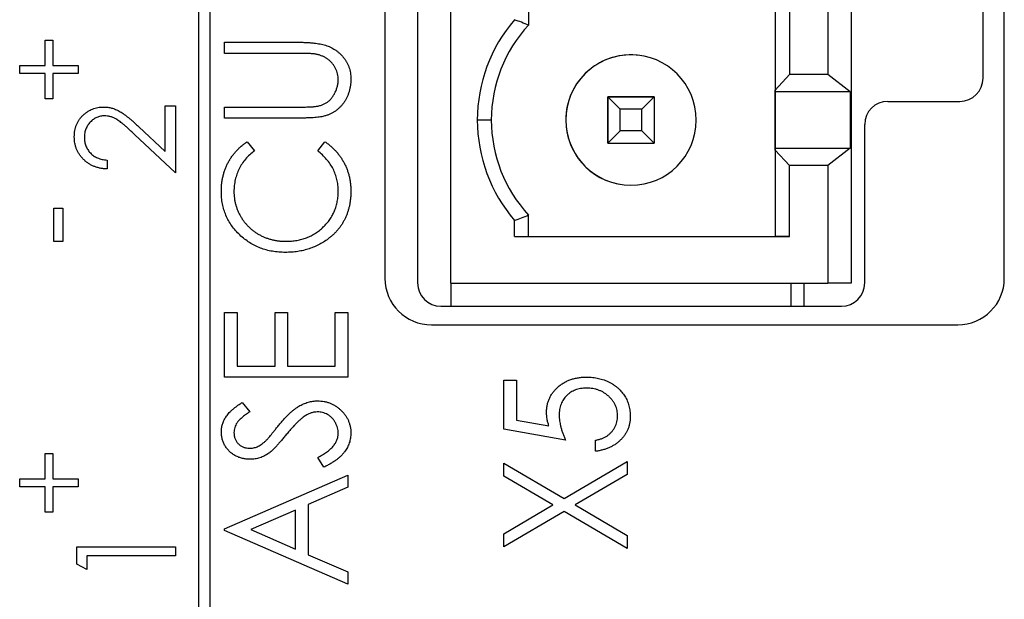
# Paper-space layout '1_1 scale views' of a CAD drawing. Header units: millimetres. Extents: x 0 to 420, y 0 to 297.
# Tile 20 of 48: x 194 to 216, y 103 to 116. Entities that reach past the tile are written whole.
import ezdxf

# ---------------------------------------------------------------- set-up
doc = ezdxf.new("R2010")
doc.units = ezdxf.units.MM

psp = doc.layouts.new('1_1 scale views')

# ---------------------------------------------------------------- linework, layer by layer
at = {"color": 7, "linetype": 'Continuous', "lineweight": 25}
for p, q in [((202.322, 182.342), (202.322, 110.342)), ((215.622, 110.342), (215.622, 182.342)), ((203.024, 182.242), (203.024, 110.242)), ((203.736, 110.241), (203.736, 182.241)), ((212.336, 182.241), (212.336, 110.241)), ((210.7, 181.241), (210.7, 111.241)), ((198.572, 96.342), (198.572, 130.342)), ((198.322, 130.092), (198.322, 96.592)), ((210.7, 118.097), (210.7, 114.385)), ((211.011, 117.766), (211.011, 114.716)), ((211.836, 117.766), (211.836, 114.716)), ((205.406, 116.702), (205.406, 115.781)), ((215.165, 114.642), (215.165, 116.242)), ((195.025, 114.909), (195.025, 115.455)), ((195.025, 115.455), (195.191, 115.455)), ((195.191, 115.455), (195.191, 114.909)), ((198.877, 115.173), (198.877, 115.411)), ((198.877, 115.411), (200.475, 115.411)), ((200.462, 115.173), (198.877, 115.173)), ((207.796, 115.129), (207.796, 115.129)), ((194.479, 114.742), (194.479, 114.909)), ((194.479, 114.909), (195.025, 114.909)), ((195.191, 114.909), (195.737, 114.909)), ((195.737, 114.909), (195.737, 114.742)), ((195.025, 114.742), (194.479, 114.742)), ((195.025, 114.196), (195.025, 114.742)), ((195.737, 114.742), (195.191, 114.742)), ((195.191, 114.742), (195.191, 114.196)), ((210.7, 114.385), (211.011, 114.716)), ((211.836, 114.716), (211.011, 114.716)), ((212.309, 114.346), (211.836, 114.716)), ((195.191, 114.196), (195.025, 114.196)), ((207.106, 114.241), (207.374, 113.974)), ((208.106, 114.241), (207.106, 114.241)), ((207.106, 113.241), (207.106, 114.241)), ((207.106, 114.241), (207.106, 113.241)), ((207.106, 114.241), (207.106, 114.241)), ((207.106, 114.241), (208.106, 114.241)), ((207.838, 113.974), (208.106, 114.241)), ((208.106, 114.241), (208.106, 113.241)), ((210.7, 114.346), (210.7, 114.385)), ((212.309, 114.346), (210.7, 114.346)), ((210.7, 113.136), (210.7, 114.346)), ((212.309, 114.346), (212.309, 113.136)), ((197.605, 113.062), (197.605, 114.047)), ((197.605, 114.047), (197.822, 114.047)), ((197.822, 114.047), (197.822, 112.609)), ((198.877, 113.783), (198.877, 114.02)), ((198.877, 114.02), (200.462, 114.02)), ((207.838, 113.974), (207.374, 113.974)), ((207.374, 113.509), (207.374, 113.974)), ((207.838, 113.509), (207.838, 113.974)), ((213.124, 114.142), (214.665, 114.142)), ((200.475, 113.783), (198.877, 113.783)), ((197.04, 113.592), (197.605, 113.062)), ((204.606, 113.741), (204.306, 113.741)), ((206.206, 113.741), (206.206, 113.741)), ((212.624, 110.242), (212.624, 113.642)), ((197.822, 112.609), (196.946, 113.43)), ((207.374, 113.509), (207.106, 113.241)), ((207.838, 113.509), (207.374, 113.509)), ((207.838, 113.509), (208.106, 113.241)), ((199.362, 113.274), (199.521, 113.08)), ((200.878, 113.08), (201.035, 113.274)), ((207.106, 113.241), (208.106, 113.241)), ((210.7, 113.097), (210.7, 113.136)), ((210.7, 113.136), (212.309, 113.136)), ((212.309, 113.136), (211.836, 112.766)), ((211.011, 112.766), (210.7, 113.097)), ((210.7, 113.097), (210.7, 111.241)), ((196.357, 112.88), (196.357, 112.69)), ((211.011, 111.241), (211.011, 112.766)), ((211.836, 112.766), (211.011, 112.766)), ((211.836, 112.766), (211.836, 110.241)), ((207.417, 112.354), (207.417, 112.354)), ((195.215, 111.133), (195.215, 111.846)), ((195.215, 111.846), (195.405, 111.846)), ((195.405, 111.846), (195.405, 111.133)), ((205.406, 111.241), (205.406, 111.702)), ((205.106, 111.241), (205.106, 111.587)), ((205.106, 111.241), (211.011, 111.241)), ((205.106, 111.241), (205.406, 111.241)), ((205.406, 111.241), (210.7, 111.241)), ((210.7, 111.241), (210.7, 111.241)), ((211.011, 111.241), (210.7, 111.241)), ((195.405, 111.133), (195.215, 111.133)), ((203.736, 110.241), (203.736, 109.742)), ((203.736, 110.241), (211.836, 110.241)), ((203.736, 110.241), (203.736, 110.241)), ((211.036, 110.241), (211.036, 109.742)), ((211.036, 110.241), (211.036, 109.802)), ((211.324, 109.742), (211.324, 110.241)), ((212.336, 110.241), (211.836, 110.241)), ((203.524, 109.742), (212.124, 109.742)), ((211.036, 109.802), (211.036, 109.802)), ((211.036, 109.802), (211.036, 109.742)), ((198.877, 108.219), (198.877, 109.61)), ((198.877, 109.61), (199.148, 109.61)), ((199.148, 109.61), (199.148, 108.457)), ((199.962, 108.457), (199.962, 109.61)), ((199.962, 109.61), (200.233, 109.61)), ((200.233, 109.61), (200.233, 108.457)), ((201.251, 109.61), (201.522, 109.61)), ((201.251, 108.457), (201.251, 109.61)), ((201.522, 109.61), (201.522, 108.219)), ((203.322, 109.342), (214.622, 109.342)), ((199.148, 108.457), (199.962, 108.457)), ((200.233, 108.457), (201.251, 108.457)), ((201.522, 108.219), (198.877, 108.219)), ((204.877, 107.103), (204.877, 108.154)), ((204.877, 108.154), (205.148, 108.154)), ((205.148, 108.154), (205.148, 107.296)), ((199.257, 107.677), (199.419, 107.476)), ((205.148, 107.296), (205.842, 107.171)), ((206.199, 106.865), (204.877, 107.103)), ((206.844, 106.628), (206.844, 106.865)), ((195.025, 106.035), (195.025, 106.581)), ((195.025, 106.581), (195.191, 106.581)), ((195.191, 106.581), (195.191, 106.035)), ((201.012, 106.286), (200.878, 106.495)), ((204.877, 106.093), (204.877, 106.373)), ((204.877, 106.373), (206.17, 105.615)), ((206.17, 105.615), (207.522, 106.407)), ((207.522, 106.407), (207.522, 106.127)), ((194.479, 105.868), (194.479, 106.035)), ((194.479, 106.035), (195.025, 106.035)), ((195.191, 106.035), (195.737, 106.035)), ((195.737, 106.035), (195.737, 105.868)), ((198.877, 104.963), (201.522, 106.116)), ((201.522, 106.116), (201.522, 105.854)), ((205.931, 105.475), (204.877, 106.093)), ((207.522, 106.127), (206.41, 105.475)), ((195.025, 105.868), (194.479, 105.868)), ((195.025, 105.322), (195.025, 105.868)), ((195.737, 105.868), (195.191, 105.868)), ((195.191, 105.868), (195.191, 105.322)), ((201.522, 105.854), (200.674, 105.485)), ((195.191, 105.322), (195.025, 105.322)), ((200.403, 105.366), (199.44, 104.946)), ((200.403, 104.526), (200.403, 105.366)), ((200.674, 105.485), (200.674, 104.408)), ((204.877, 104.856), (205.931, 105.475)), ((206.17, 105.335), (204.877, 104.576)), ((207.522, 104.542), (206.17, 105.335)), ((206.41, 105.475), (207.522, 104.822)), ((198.877, 104.929), (198.877, 104.963)), ((201.522, 103.776), (198.877, 104.929)), ((199.44, 104.946), (200.403, 104.526)), ((204.877, 104.576), (204.877, 104.856)), ((207.522, 104.822), (207.522, 104.542)), ((195.706, 104.201), (195.706, 104.576)), ((195.706, 104.576), (197.822, 104.576)), ((197.822, 104.576), (197.822, 104.386)), ((197.822, 104.386), (195.923, 104.386)), ((195.923, 104.386), (195.923, 104.088)), ((200.674, 104.408), (201.522, 104.038)), ((195.923, 104.088), (195.706, 104.201)), ((201.522, 104.038), (201.522, 103.776))]:
    psp.add_line(p, q, dxfattribs=at)
for centre, radius, start, end in [((207.606, 113.741), 3.3, 139.2509, 180), ((207.606, 113.741), 3, 137.1666, 180), ((207.606, 113.741), 1.4, 82.2325, 180), ((207.606, 113.741), 1.4, 360, 180), ((214.665, 114.642), 0.5, 270, 0), ((213.124, 113.642), 0.5, 90, 180), ((207.606, 113.741), 3.3, 180, 220.7491), ((207.606, 113.741), 3, 180, 222.8334), ((207.606, 113.741), 1.4, 180, 360), ((207.606, 113.741), 1.4, 180, 262.2325), ((203.322, 110.342), 1, 180, 270), ((203.524, 110.242), 0.5, 180, 270), ((212.124, 110.242), 0.5, 270, 0), ((214.622, 110.342), 1, 270, 0)]:
    psp.add_arc(centre, radius, start, end, dxfattribs=at)
for points in [[(205.406, 115.781), (205.306, 115.82), (205.206, 115.858), (205.106, 115.896)], [(205.106, 111.587), (205.206, 111.625), (205.306, 111.663), (205.406, 111.702)]]:
    psp.add_open_spline(points, degree=3, dxfattribs=at)
for points, knots in [([(200.475, 115.411), (200.503, 115.411), (200.56, 115.41), (200.642, 115.407), (200.72, 115.402), (200.794, 115.395), (200.863, 115.386), (200.929, 115.375), (200.99, 115.362), (201.047, 115.347), (201.102, 115.329), (201.154, 115.307), (201.204, 115.28), (201.253, 115.25), (201.3, 115.216), (201.345, 115.178), (201.387, 115.135), (201.429, 115.089), (201.467, 115.04), (201.5, 114.988), (201.527, 114.933), (201.551, 114.876), (201.568, 114.816), (201.581, 114.753), (201.589, 114.688), (201.59, 114.644), (201.59, 114.622)], [0, 0, 0, 0, 0.055741, 0.108782, 0.159484, 0.207221, 0.252392, 0.29506, 0.335302, 0.373122, 0.409887, 0.446345, 0.483055, 0.519772, 0.55698, 0.595071, 0.634, 0.673955, 0.714172, 0.754116, 0.79357, 0.833447, 0.873373, 0.914548, 0.956539, 1, 1, 1, 1]), ([(200.873, 115.148), (200.863, 115.15), (200.842, 115.154), (200.807, 115.16), (200.766, 115.163), (200.718, 115.167), (200.663, 115.17), (200.602, 115.172), (200.534, 115.173), (200.487, 115.173), (200.462, 115.173)], [0, 0, 0, 0, 0.069596, 0.155423, 0.257515, 0.37358, 0.506166, 0.6554, 0.819993, 1, 1, 1, 1]), ([(201.319, 114.608), (201.318, 114.629), (201.316, 114.67), (201.306, 114.73), (201.288, 114.789), (201.264, 114.847), (201.234, 114.901), (201.198, 114.951), (201.157, 114.997), (201.11, 115.037), (201.059, 115.073), (201.002, 115.104), (200.939, 115.129), (200.895, 115.142), (200.873, 115.148)], [0, 0, 0, 0, 0.081409, 0.16168, 0.242802, 0.32568, 0.408146, 0.488441, 0.569775, 0.6507, 0.733285, 0.818545, 0.907136, 1, 1, 1, 1]), ([(200.814, 114.03), (200.839, 114.034), (200.887, 114.04), (200.956, 114.059), (201.018, 114.084), (201.074, 114.115), (201.125, 114.154), (201.172, 114.203), (201.213, 114.26), (201.25, 114.325), (201.28, 114.394), (201.303, 114.465), (201.316, 114.537), (201.318, 114.585), (201.319, 114.608)], [0, 0, 0, 0, 0.089535, 0.172699, 0.25172, 0.326348, 0.401434, 0.478997, 0.562858, 0.652098, 0.743032, 0.830442, 0.915871, 1, 1, 1, 1]), ([(201.59, 114.622), (201.59, 114.597), (201.588, 114.549), (201.582, 114.479), (201.569, 114.411), (201.553, 114.346), (201.531, 114.283), (201.505, 114.223), (201.474, 114.166), (201.438, 114.112), (201.398, 114.061), (201.355, 114.014), (201.309, 113.972), (201.26, 113.934), (201.208, 113.9), (201.152, 113.872), (201.094, 113.846), (201.053, 113.834), (201.032, 113.828)], [0, 0, 0, 0, 0.070012, 0.13726, 0.203196, 0.267507, 0.330363, 0.393012, 0.454719, 0.517294, 0.579059, 0.639698, 0.698904, 0.758535, 0.817602, 0.877465, 0.938113, 1, 1, 1, 1]), ([(195.651, 113.381), (195.652, 113.404), (195.653, 113.449), (195.662, 113.516), (195.676, 113.579), (195.697, 113.639), (195.724, 113.696), (195.756, 113.748), (195.794, 113.799), (195.838, 113.844), (195.886, 113.885), (195.936, 113.921), (195.988, 113.952), (196.043, 113.977), (196.099, 113.996), (196.158, 114.01), (196.219, 114.018), (196.26, 114.019), (196.281, 114.02)], [0, 0, 0, 0, 0.06948, 0.136525, 0.200801, 0.263983, 0.325711, 0.387271, 0.449493, 0.512955, 0.576266, 0.637575, 0.697901, 0.757558, 0.816588, 0.876646, 0.937286, 1, 1, 1, 1]), ([(196.281, 114.02), (196.31, 114.019), (196.369, 114.017), (196.454, 114), (196.538, 113.972), (196.605, 113.94), (196.659, 113.907), (196.703, 113.877), (196.751, 113.842), (196.802, 113.802), (196.857, 113.757), (196.915, 113.707), (196.976, 113.651), (197.018, 113.612), (197.04, 113.592)], [0, 0, 0, 0, 0.098701, 0.195671, 0.29242, 0.391339, 0.444459, 0.504225, 0.570348, 0.642914, 0.72229, 0.807923, 0.90047, 1, 1, 1, 1]), ([(200.462, 114.02), (200.484, 114.02), (200.527, 114.02), (200.587, 114.02), (200.641, 114.021), (200.689, 114.023), (200.729, 114.023), (200.763, 114.026), (200.791, 114.028), (200.807, 114.029), (200.814, 114.03)], [0, 0, 0, 0, 0.191105, 0.362655, 0.516171, 0.650128, 0.766034, 0.862527, 0.941006, 1, 1, 1, 1]), ([(196.298, 113.83), (196.283, 113.83), (196.255, 113.829), (196.213, 113.822), (196.173, 113.812), (196.134, 113.797), (196.097, 113.779), (196.061, 113.755), (196.027, 113.728), (195.995, 113.697), (195.965, 113.663), (195.939, 113.627), (195.917, 113.589), (195.9, 113.549), (195.886, 113.507), (195.876, 113.463), (195.87, 113.418), (195.869, 113.387), (195.869, 113.371)], [0, 0, 0, 0, 0.061969, 0.122129, 0.180999, 0.240162, 0.299865, 0.359951, 0.421742, 0.486546, 0.551508, 0.614995, 0.67724, 0.739715, 0.803039, 0.866487, 0.931969, 1, 1, 1, 1]), ([(196.946, 113.43), (196.926, 113.45), (196.885, 113.488), (196.827, 113.542), (196.773, 113.591), (196.723, 113.635), (196.677, 113.673), (196.635, 113.705), (196.597, 113.732), (196.553, 113.761), (196.499, 113.789), (196.434, 113.813), (196.366, 113.827), (196.321, 113.829), (196.298, 113.83)], [0, 0, 0, 0, 0.1107942, 0.2128129, 0.3060779, 0.3906175, 0.4672327, 0.5344506, 0.5938668, 0.644833, 0.7362206, 0.8250374, 0.9119923, 1, 1, 1, 1]), ([(201.032, 113.828), (201.018, 113.824), (200.987, 113.816), (200.937, 113.807), (200.879, 113.799), (200.813, 113.793), (200.739, 113.789), (200.658, 113.785), (200.569, 113.783), (200.507, 113.783), (200.475, 113.783)], [0, 0, 0, 0, 0.077936, 0.169149, 0.274074, 0.391816, 0.523462, 0.668216, 0.827041, 1, 1, 1, 1]), ([(196.357, 112.69), (196.332, 112.692), (196.282, 112.694), (196.21, 112.705), (196.141, 112.722), (196.076, 112.745), (196.014, 112.773), (195.955, 112.808), (195.9, 112.849), (195.849, 112.895), (195.803, 112.945), (195.762, 112.998), (195.728, 113.055), (195.7, 113.114), (195.678, 113.177), (195.663, 113.242), (195.653, 113.31), (195.652, 113.357), (195.651, 113.381)], [0, 0, 0, 0, 0.068799, 0.135118, 0.199001, 0.261934, 0.323531, 0.385435, 0.447216, 0.510018, 0.572511, 0.633364, 0.693217, 0.752555, 0.812558, 0.873261, 0.935543, 1, 1, 1, 1]), ([(195.869, 113.371), (195.869, 113.354), (195.87, 113.322), (195.876, 113.274), (195.885, 113.228), (195.9, 113.185), (195.918, 113.144), (195.94, 113.105), (195.966, 113.068), (195.996, 113.033), (196.03, 113.001), (196.067, 112.973), (196.108, 112.948), (196.151, 112.927), (196.198, 112.91), (196.248, 112.896), (196.301, 112.886), (196.338, 112.882), (196.357, 112.88)], [0, 0, 0, 0, 0.064442, 0.1265535, 0.1867788, 0.245944, 0.3041103, 0.3617853, 0.4202554, 0.4799429, 0.5402862, 0.6007124, 0.6619622, 0.7244722, 0.7888813, 0.8563063, 0.9263482, 1, 1, 1, 1]), ([(198.809, 112.211), (198.809, 112.238), (198.81, 112.294), (198.817, 112.376), (198.829, 112.456), (198.844, 112.534), (198.864, 112.61), (198.89, 112.684), (198.919, 112.755), (198.953, 112.825), (198.991, 112.892), (199.033, 112.956), (199.079, 113.017), (199.128, 113.075), (199.181, 113.129), (199.238, 113.181), (199.298, 113.23), (199.341, 113.259), (199.362, 113.274)], [0, 0, 0, 0, 0.066991, 0.132919, 0.197177, 0.260768, 0.323483, 0.385675, 0.448015, 0.509812, 0.571322, 0.632572, 0.693099, 0.75383, 0.814678, 0.875579, 0.93767, 1, 1, 1, 1]), ([(201.035, 113.274), (201.057, 113.258), (201.1, 113.228), (201.161, 113.178), (201.217, 113.125), (201.271, 113.07), (201.32, 113.012), (201.366, 112.951), (201.408, 112.887), (201.446, 112.821), (201.48, 112.752), (201.509, 112.681), (201.534, 112.608), (201.555, 112.533), (201.57, 112.456), (201.582, 112.377), (201.589, 112.296), (201.59, 112.241), (201.59, 112.214)], [0, 0, 0, 0, 0.063583, 0.126704, 0.188654, 0.249968, 0.311183, 0.372209, 0.433265, 0.494568, 0.556147, 0.617866, 0.679418, 0.741999, 0.80484, 0.868427, 0.933682, 1, 1, 1, 1]), ([(199.521, 113.08), (199.486, 113.052), (199.418, 112.999), (199.329, 112.906), (199.253, 112.805), (199.189, 112.697), (199.141, 112.582), (199.106, 112.461), (199.084, 112.334), (199.081, 112.248), (199.08, 112.204)], [0, 0, 0, 0, 0.129701, 0.255166, 0.378474, 0.500638, 0.623267, 0.746262, 0.871313, 1, 1, 1, 1]), ([(201.319, 112.219), (201.318, 112.261), (201.315, 112.344), (201.294, 112.466), (201.259, 112.582), (201.21, 112.693), (201.148, 112.799), (201.071, 112.899), (200.982, 112.994), (200.913, 113.051), (200.878, 113.08)], [0, 0, 0, 0, 0.125903, 0.248086, 0.368247, 0.487687, 0.609625, 0.734392, 0.864043, 1, 1, 1, 1]), ([(200.184, 110.899), (200.137, 110.9), (200.043, 110.902), (199.906, 110.92), (199.774, 110.949), (199.648, 110.99), (199.529, 111.044), (199.414, 111.108), (199.306, 111.185), (199.204, 111.272), (199.112, 111.367), (199.03, 111.47), (198.962, 111.579), (198.905, 111.694), (198.862, 111.815), (198.831, 111.941), (198.812, 112.074), (198.81, 112.165), (198.809, 112.211)], [0, 0, 0, 0, 0.067242, 0.132206, 0.195409, 0.257411, 0.318908, 0.380527, 0.44269, 0.506109, 0.569344, 0.630703, 0.690854, 0.750725, 0.811007, 0.87219, 0.934992, 1, 1, 1, 1]), ([(199.08, 112.204), (199.08, 112.18), (199.081, 112.132), (199.089, 112.061), (199.1, 111.99), (199.117, 111.922), (199.138, 111.855), (199.164, 111.788), (199.195, 111.724), (199.229, 111.661), (199.268, 111.6), (199.311, 111.543), (199.357, 111.489), (199.405, 111.439), (199.457, 111.392), (199.513, 111.349), (199.571, 111.309), (199.633, 111.273), (199.697, 111.241), (199.763, 111.213), (199.832, 111.189), (199.902, 111.171), (199.974, 111.155), (200.049, 111.144), (200.125, 111.138), (200.176, 111.137), (200.202, 111.137)], [0, 0, 0, 0, 0.042054, 0.083393, 0.124454, 0.165461, 0.206023, 0.246821, 0.28827, 0.330023, 0.371982, 0.413221, 0.453924, 0.494501, 0.534915, 0.575362, 0.616212, 0.65747, 0.699047, 0.740588, 0.782508, 0.824786, 0.867453, 0.910542, 0.954879, 1, 1, 1, 1]), ([(200.202, 111.137), (200.241, 111.138), (200.318, 111.139), (200.43, 111.154), (200.538, 111.178), (200.641, 111.211), (200.738, 111.256), (200.831, 111.308), (200.919, 111.371), (201, 111.443), (201.075, 111.521), (201.141, 111.606), (201.195, 111.696), (201.241, 111.791), (201.276, 111.891), (201.3, 111.996), (201.317, 112.106), (201.318, 112.181), (201.319, 112.219)], [0, 0, 0, 0, 0.067408, 0.132237, 0.195375, 0.257249, 0.318363, 0.379374, 0.441195, 0.504039, 0.566558, 0.627822, 0.688138, 0.748254, 0.80869, 0.870413, 0.934114, 1, 1, 1, 1]), ([(201.59, 112.214), (201.59, 112.188), (201.59, 112.136), (201.583, 112.059), (201.575, 111.984), (201.562, 111.912), (201.546, 111.842), (201.526, 111.774), (201.502, 111.707), (201.476, 111.643), (201.444, 111.582), (201.41, 111.522), (201.372, 111.464), (201.33, 111.408), (201.285, 111.355), (201.237, 111.303), (201.184, 111.254), (201.146, 111.224), (201.128, 111.208)], [0, 0, 0, 0, 0.068335, 0.135464, 0.200567, 0.264774, 0.327263, 0.389343, 0.450083, 0.510699, 0.570569, 0.630747, 0.691051, 0.751063, 0.812002, 0.873718, 0.936106, 1, 1, 1, 1]), ([(201.128, 111.208), (201.095, 111.183), (201.029, 111.134), (200.923, 111.072), (200.812, 111.018), (200.696, 110.975), (200.575, 110.941), (200.449, 110.916), (200.318, 110.902), (200.229, 110.9), (200.184, 110.899)], [0, 0, 0, 0, 0.122252, 0.243417, 0.364286, 0.485776, 0.609799, 0.736237, 0.865845, 1, 1, 1, 1]), ([(205.792, 107.457), (205.793, 107.485), (205.794, 107.538), (205.807, 107.616), (205.825, 107.691), (205.852, 107.761), (205.886, 107.829), (205.929, 107.892), (205.978, 107.952), (206.035, 108.008), (206.097, 108.058), (206.165, 108.102), (206.236, 108.139), (206.313, 108.169), (206.393, 108.193), (206.478, 108.21), (206.566, 108.221), (206.627, 108.222), (206.658, 108.222)], [0, 0, 0, 0, 0.063154, 0.12364, 0.182758, 0.241112, 0.299007, 0.357521, 0.417475, 0.47889, 0.541269, 0.603422, 0.665356, 0.72842, 0.792968, 0.859411, 0.928267, 1, 1, 1, 1]), ([(206.658, 108.222), (206.701, 108.221), (206.785, 108.218), (206.909, 108.197), (207.027, 108.162), (207.121, 108.122), (207.191, 108.083), (207.241, 108.052), (207.288, 108.018), (207.332, 107.981), (207.372, 107.942), (207.409, 107.901), (207.443, 107.857), (207.474, 107.811), (207.502, 107.763), (207.525, 107.712), (207.545, 107.66), (207.562, 107.606), (207.575, 107.55), (207.583, 107.492), (207.59, 107.433), (207.59, 107.393), (207.59, 107.372)], [0, 0, 0, 0, 0.090892, 0.179124, 0.265627, 0.351808, 0.394611, 0.436235, 0.477349, 0.517542, 0.557064, 0.596371, 0.63568, 0.674895, 0.714204, 0.753469, 0.79289, 0.832873, 0.873269, 0.914272, 0.95648, 1, 1, 1, 1]), ([(206.648, 107.985), (206.627, 107.984), (206.585, 107.983), (206.525, 107.975), (206.467, 107.964), (206.412, 107.946), (206.361, 107.923), (206.313, 107.896), (206.267, 107.864), (206.225, 107.826), (206.187, 107.785), (206.154, 107.739), (206.126, 107.691), (206.103, 107.639), (206.085, 107.584), (206.073, 107.525), (206.065, 107.463), (206.064, 107.421), (206.064, 107.4)], [0, 0, 0, 0, 0.068358, 0.133163, 0.196567, 0.257583, 0.317973, 0.376849, 0.436859, 0.497312, 0.557728, 0.617608, 0.677261, 0.73765, 0.799925, 0.864004, 0.930505, 1, 1, 1, 1]), ([(207.319, 107.386), (207.318, 107.406), (207.317, 107.446), (207.308, 107.504), (207.293, 107.561), (207.272, 107.615), (207.245, 107.667), (207.211, 107.716), (207.172, 107.765), (207.127, 107.809), (207.079, 107.85), (207.026, 107.887), (206.97, 107.917), (206.911, 107.942), (206.85, 107.961), (206.785, 107.975), (206.718, 107.983), (206.671, 107.984), (206.648, 107.985)], [0, 0, 0, 0, 0.060428, 0.119346, 0.17738, 0.23469, 0.293169, 0.352629, 0.413971, 0.477601, 0.541852, 0.605427, 0.668669, 0.731988, 0.79628, 0.861792, 0.929549, 1, 1, 1, 1]), ([(198.809, 107.042), (198.81, 107.071), (198.812, 107.126), (198.831, 107.209), (198.861, 107.288), (198.896, 107.352), (198.931, 107.401), (198.962, 107.439), (198.999, 107.478), (199.041, 107.516), (199.088, 107.556), (199.139, 107.596), (199.196, 107.637), (199.236, 107.663), (199.257, 107.677)], [0, 0, 0, 0, 0.103783, 0.205842, 0.309492, 0.415873, 0.47242, 0.532532, 0.597941, 0.667983, 0.743273, 0.823515, 0.908976, 1, 1, 1, 1]), ([(200.02, 107.161), (200.041, 107.186), (200.082, 107.235), (200.143, 107.305), (200.202, 107.368), (200.26, 107.426), (200.316, 107.477), (200.369, 107.522), (200.422, 107.561), (200.488, 107.604), (200.571, 107.646), (200.672, 107.683), (200.773, 107.706), (200.841, 107.709), (200.874, 107.711)], [0, 0, 0, 0, 0.093743, 0.181579, 0.264291, 0.34161, 0.413299, 0.480203, 0.542183, 0.599072, 0.705669, 0.807053, 0.904504, 1, 1, 1, 1]), ([(200.874, 107.711), (200.898, 107.71), (200.945, 107.709), (201.014, 107.699), (201.081, 107.684), (201.145, 107.661), (201.207, 107.633), (201.266, 107.599), (201.323, 107.557), (201.377, 107.511), (201.427, 107.459), (201.471, 107.405), (201.508, 107.348), (201.538, 107.287), (201.561, 107.224), (201.578, 107.159), (201.589, 107.091), (201.59, 107.044), (201.59, 107.021)], [0, 0, 0, 0, 0.06437, 0.127351, 0.18893, 0.250395, 0.311598, 0.373741, 0.437003, 0.502328, 0.567495, 0.6303, 0.692062, 0.752584, 0.813019, 0.874011, 0.93611, 1, 1, 1, 1]), ([(199.419, 107.476), (199.403, 107.465), (199.371, 107.443), (199.325, 107.411), (199.284, 107.38), (199.249, 107.349), (199.216, 107.321), (199.188, 107.293), (199.165, 107.267), (199.14, 107.234), (199.116, 107.192), (199.095, 107.14), (199.083, 107.085), (199.081, 107.047), (199.08, 107.029)], [0, 0, 0, 0, 0.102518, 0.196836, 0.284286, 0.364276, 0.43772, 0.504015, 0.563384, 0.616213, 0.713942, 0.809028, 0.904169, 1, 1, 1, 1]), ([(200.87, 107.473), (200.848, 107.472), (200.804, 107.47), (200.738, 107.453), (200.673, 107.427), (200.632, 107.402), (200.611, 107.389)], [0, 0, 0, 0, 0.238423, 0.481069, 0.733042, 1, 1, 1, 1]), ([(201.319, 107.012), (201.318, 107.033), (201.317, 107.074), (201.305, 107.134), (201.285, 107.193), (201.258, 107.248), (201.225, 107.3), (201.186, 107.346), (201.141, 107.385), (201.092, 107.417), (201.039, 107.442), (200.984, 107.46), (200.928, 107.471), (200.89, 107.472), (200.87, 107.473)], [0, 0, 0, 0, 0.086803, 0.172059, 0.257306, 0.344421, 0.430701, 0.513679, 0.596096, 0.678464, 0.759624, 0.839952, 0.919111, 1, 1, 1, 1]), ([(205.842, 107.171), (205.835, 107.197), (205.82, 107.247), (205.805, 107.32), (205.794, 107.39), (205.793, 107.435), (205.792, 107.457)], [0, 0, 0, 0, 0.275715, 0.533876, 0.774288, 1, 1, 1, 1]), ([(200.611, 107.389), (200.596, 107.379), (200.564, 107.357), (200.517, 107.319), (200.467, 107.276), (200.416, 107.226), (200.362, 107.17), (200.306, 107.108), (200.248, 107.041), (200.209, 106.993), (200.189, 106.969)], [0, 0, 0, 0, 0.0922154, 0.1931234, 0.303016, 0.4227346, 0.5524795, 0.6917527, 0.8406673, 1, 1, 1, 1]), ([(206.064, 107.4), (206.064, 107.381), (206.065, 107.342), (206.072, 107.282), (206.082, 107.22), (206.098, 107.154), (206.117, 107.086), (206.14, 107.015), (206.168, 106.941), (206.189, 106.891), (206.199, 106.865)], [0, 0, 0, 0, 0.102289, 0.209896, 0.32423, 0.444739, 0.572683, 0.707419, 0.85009, 1, 1, 1, 1]), ([(206.844, 106.865), (206.869, 106.871), (206.917, 106.88), (206.986, 106.902), (207.046, 106.929), (207.1, 106.962), (207.148, 106.999), (207.19, 107.043), (207.228, 107.091), (207.259, 107.146), (207.286, 107.203), (207.305, 107.263), (207.317, 107.324), (207.318, 107.365), (207.319, 107.386)], [0, 0, 0, 0, 0.1002036, 0.1920729, 0.2780453, 0.3577358, 0.4356828, 0.513572, 0.5935712, 0.6759777, 0.7585308, 0.8395161, 0.9193136, 1, 1, 1, 1]), ([(207.59, 107.372), (207.59, 107.348), (207.589, 107.3), (207.578, 107.23), (207.562, 107.163), (207.54, 107.098), (207.509, 107.037), (207.474, 106.978), (207.431, 106.923), (207.383, 106.871), (207.329, 106.823), (207.271, 106.779), (207.209, 106.741), (207.144, 106.707), (207.074, 106.68), (207.001, 106.657), (206.924, 106.639), (206.871, 106.632), (206.844, 106.628)], [0, 0, 0, 0, 0.0627158, 0.1237069, 0.1829427, 0.2416714, 0.3001699, 0.3590747, 0.4190822, 0.480891, 0.5434063, 0.6054228, 0.6678628, 0.7314727, 0.7955069, 0.8616128, 0.929623, 1, 1, 1, 1]), ([(199.426, 106.456), (199.398, 106.456), (199.343, 106.458), (199.262, 106.473), (199.185, 106.496), (199.113, 106.53), (199.045, 106.571), (198.985, 106.621), (198.933, 106.679), (198.888, 106.743), (198.853, 106.813), (198.827, 106.887), (198.812, 106.964), (198.81, 107.016), (198.809, 107.042)], [0, 0, 0, 0, 0.0882797, 0.174397, 0.2583904, 0.342506, 0.4251701, 0.5068077, 0.5881589, 0.6707853, 0.7533608, 0.8348649, 0.9166966, 1, 1, 1, 1]), ([(199.08, 107.029), (199.081, 107.005), (199.083, 106.959), (199.102, 106.894), (199.132, 106.835), (199.175, 106.785), (199.226, 106.745), (199.284, 106.714), (199.348, 106.696), (199.392, 106.694), (199.415, 106.693)], [0, 0, 0, 0, 0.133455, 0.259416, 0.380185, 0.504383, 0.62823, 0.748999, 0.871528, 1, 1, 1, 1]), ([(199.757, 106.847), (199.762, 106.852), (199.774, 106.864), (199.794, 106.886), (199.819, 106.915), (199.85, 106.951), (199.886, 106.994), (199.925, 107.044), (199.971, 107.1), (200.003, 107.139), (200.02, 107.161)], [0, 0, 0, 0, 0.053039, 0.126288, 0.218872, 0.334457, 0.469409, 0.625738, 0.802267, 1, 1, 1, 1]), ([(200.878, 106.495), (200.913, 106.514), (200.979, 106.549), (201.069, 106.608), (201.146, 106.67), (201.209, 106.733), (201.258, 106.8), (201.293, 106.868), (201.315, 106.939), (201.318, 106.988), (201.319, 107.012)], [0, 0, 0, 0, 0.165307, 0.315251, 0.451801, 0.576089, 0.690151, 0.796612, 0.898685, 1, 1, 1, 1]), ([(201.59, 107.021), (201.59, 107.002), (201.589, 106.966), (201.582, 106.913), (201.573, 106.86), (201.557, 106.809), (201.539, 106.759), (201.516, 106.711), (201.489, 106.664), (201.457, 106.618), (201.421, 106.573), (201.379, 106.529), (201.332, 106.486), (201.279, 106.443), (201.22, 106.403), (201.156, 106.363), (201.086, 106.323), (201.037, 106.299), (201.012, 106.286)], [0, 0, 0, 0, 0.055096, 0.109462, 0.163344, 0.216795, 0.269908, 0.323706, 0.378534, 0.43428, 0.492047, 0.553295, 0.617618, 0.685653, 0.757861, 0.834237, 0.914657, 1, 1, 1, 1]), ([(199.415, 106.693), (199.429, 106.693), (199.458, 106.694), (199.5, 106.701), (199.541, 106.711), (199.582, 106.726), (199.625, 106.746), (199.667, 106.774), (199.712, 106.807), (199.742, 106.833), (199.757, 106.847)], [0, 0, 0, 0, 0.110397, 0.22189, 0.331198, 0.444121, 0.563106, 0.695029, 0.839744, 1, 1, 1, 1]), ([(200.189, 106.969), (200.169, 106.944), (200.131, 106.897), (200.075, 106.831), (200.023, 106.773), (199.977, 106.721), (199.933, 106.677), (199.895, 106.639), (199.861, 106.61), (199.839, 106.593), (199.829, 106.586)], [0, 0, 0, 0, 0.179531, 0.344499, 0.49212, 0.62537, 0.742105, 0.843182, 0.929541, 1, 1, 1, 1]), ([(199.829, 106.586), (199.813, 106.576), (199.783, 106.555), (199.735, 106.528), (199.686, 106.506), (199.636, 106.487), (199.585, 106.474), (199.533, 106.463), (199.48, 106.457), (199.444, 106.456), (199.426, 106.456)], [0, 0, 0, 0, 0.130861, 0.257688, 0.382269, 0.505829, 0.628348, 0.751557, 0.875485, 1, 1, 1, 1])]:
    psp.add_open_spline(points, degree=3, knots=knots, dxfattribs=at)

doc.saveas('drawing.dxf')
